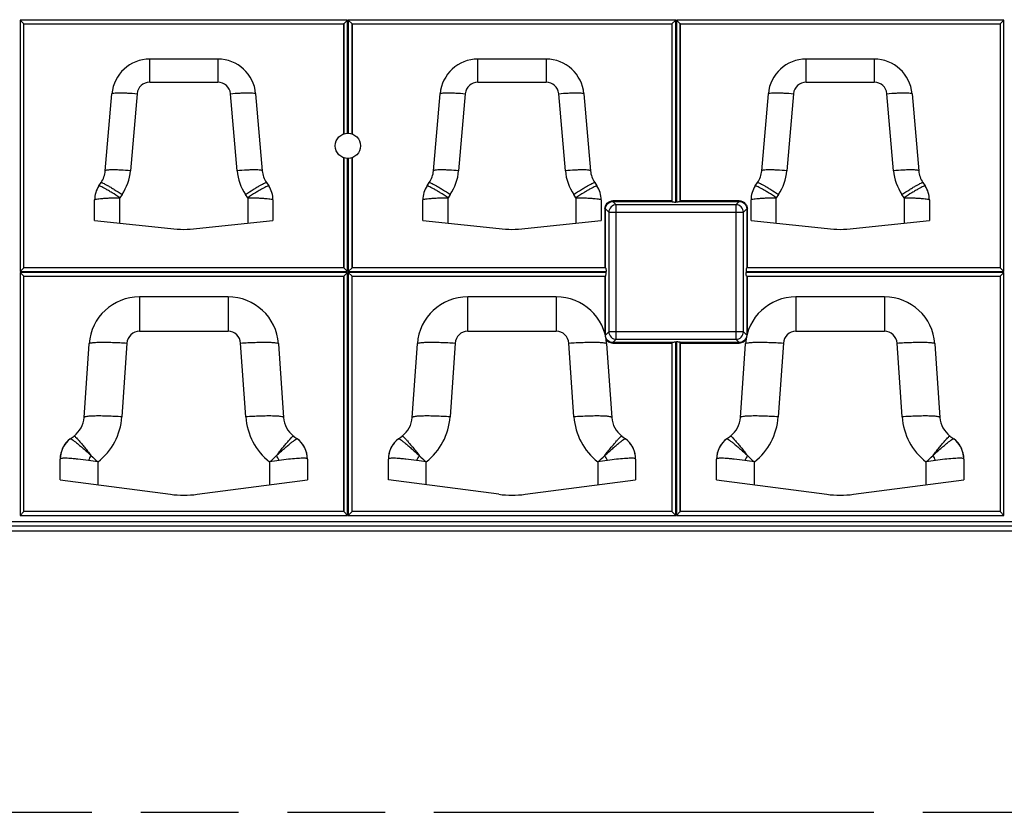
# Model space of a CAD drawing. Header units: millimetres. Extents: x 0 to 210, y 0 to 297.
# Tile 8 of 31: x 88 to 108, y 133 to 148. Entities that reach past the tile are written whole.
import ezdxf
from ezdxf.enums import TextEntityAlignment as Align

# ---------------------------------------------------------------- set-up
doc = ezdxf.new("R2010")
doc.units = ezdxf.units.MM
doc.header["$LTSCALE"] = 19.36
doc.linetypes.add('PHANTOM', pattern=[0.8, 0.45, -0.05, 0.1, -0.05, 0.1, -0.05])
doc.layers.get('0').update_dxf_attribs({"linetype": 'CONTINUOUS'})
doc.layers.add('DEFAULT_3', color=7, linetype='PHANTOM')
doc.layers.add('Z_DIM_2D', color=7, linetype='CONTINUOUS')
doc.styles.add('TEXTSTYLE_3', font='helveticaneueltw1g-ltcn.otf')
doc.dimstyles.new('DIMSTYLE_3', dxfattribs={"dimtxt": 2.1, "dimasz": 3.5, "dimexe": 1.5, "dimexo": 0, "dimgap": 0.525, "dimtad": 1, "dimdec": 3, "dimlfac": 4, "dimdsep": 46, "dimtxsty": 'TEXTSTYLE_3', "dimblk": '_FILLED', "dimblk1": '_FILLED', "dimblk2": '_FILLED', "dimcen": 0.09, "dimclrt": 5, "dimadec": 0, "dimazin": 0, "dimtp": 0.5, "dimtm": 0.5, "dimtfac": 1, "dimtdec": 3, "dimtofl": 0, "dimtmove": 0, "dimatfit": 3, "dimldrblk": '_FILLED', "dimfxl": 0, "dimtolj": 1, "dimarcsym": 0})

# ---------------------------------------------------------------- blocks, each defined once
blk = doc.blocks.new('*D4')
at = {"layer": 'Z_DIM_2D', "color": 2, "linetype": 'Continuous'}
for p, q in [((75.388, 146.487), (75.388, 157.868)), ((120.888, 146.487), (120.888, 157.868)), ((75.388, 156.368), (98.138, 156.368)), ((120.888, 156.368), (98.138, 156.368))]:
    blk.add_line(p, q, dxfattribs=at)
at = {"layer": 'Z_DIM_2D', "color": 5, "linetype": 'Continuous', "style": 'TEXTSTYLE_3'}
blk.add_text('182', height=2.1, dxfattribs=at).set_placement((98.138, 156.893), align=Align.CENTER)
blk = doc.blocks.new('_FILLED')
at = {"color": 0, "linetype": 'ByBlock'}
blk.add_solid([(0, 0), (-1, 0.125), (-1, -0.125)], dxfattribs=at)
blk = doc.blocks.new('_NONE')

msp = doc.modelspace()

# ---------------------------------------------------------------- linework, layer by layer
at = {"color": 9, "linetype": 'Continuous'}
for p, q in [((88.39467, 148.37967), (88.39467, 143.39334)), ((94.881, 148.37967), (88.39467, 148.37967)), ((88.46925, 143.46792), (88.46925, 148.30508)), ((88.46925, 148.30508), (94.80641, 148.30508)), ((94.80641, 148.30508), (94.80641, 146.12287)), ((94.881, 146.13641), (94.881, 148.37967)), ((94.89467, 148.37967), (94.89467, 146.13641)), ((101.381, 148.37967), (94.89467, 148.37967)), ((94.96925, 146.12287), (94.96925, 148.30508)), ((94.96925, 148.30508), (101.30641, 148.30508)), ((101.30641, 148.30508), (101.30641, 144.78189)), ((101.381, 144.77245), (101.381, 148.37967)), ((107.881, 148.37967), (101.39467, 148.37967)), ((101.39467, 148.37967), (101.39467, 144.77245)), ((101.46925, 148.30508), (107.80641, 148.30508)), ((101.46925, 144.78189), (101.46925, 148.30508)), ((107.80641, 148.30508), (107.80641, 143.46792)), ((107.881, 143.39334), (107.881, 148.37967)), ((90.96217, 147.14861), (90.96217, 147.60503)), ((92.3135, 147.60503), (92.3135, 147.14861)), ((97.46217, 147.14861), (97.46217, 147.60503)), ((98.8135, 147.60503), (98.8135, 147.14861)), ((103.96217, 147.14861), (103.96217, 147.60503)), ((105.3135, 147.60503), (105.3135, 147.14861)), ((90.96217, 147.14861), (92.3135, 147.14861)), ((97.46217, 147.14861), (98.8135, 147.14861)), ((103.96217, 147.14861), (105.3135, 147.14861)), ((90.7131, 146.92013), (90.58114, 145.39294)), ((92.69452, 145.39294), (92.56257, 146.92013)), ((97.2131, 146.92013), (97.08114, 145.39294)), ((99.19452, 145.39294), (99.06257, 146.92013)), ((103.7131, 146.92013), (103.58114, 145.39294)), ((105.69452, 145.39294), (105.56257, 146.92013)), ((94.80641, 145.65013), (94.80641, 143.46792)), ((94.881, 143.39334), (94.881, 145.6366)), ((94.89467, 145.6366), (94.89467, 143.39334)), ((94.96925, 143.46792), (94.96925, 145.65013)), ((90.41602, 144.92299), (90.37206, 144.85728)), ((92.90361, 144.85728), (92.85965, 144.92299)), ((96.91602, 144.92299), (96.87206, 144.85728)), ((99.40361, 144.85728), (99.35965, 144.92299)), ((103.41602, 144.92299), (103.37206, 144.85728)), ((105.90361, 144.85728), (105.85965, 144.92299)), ((90.37206, 144.35664), (90.37206, 144.85728)), ((92.90361, 144.85728), (92.90361, 144.35664)), ((96.87206, 144.35664), (96.87206, 144.85728)), ((99.40361, 144.85728), (99.40361, 144.35664)), ((101.30296, 144.79737), (100.13789, 144.79737)), ((100.13789, 144.78499), (100.13789, 144.79737)), ((100.13789, 144.78499), (101.30409, 144.78499)), ((100.13789, 144.78499), (100.20255, 144.72033)), ((102.57312, 144.72033), (100.20255, 144.72033)), ((100.20255, 142.05268), (100.20255, 144.72033)), ((101.47158, 144.78499), (102.63778, 144.78499)), ((102.63832, 144.79737), (101.47271, 144.79737)), ((102.57312, 144.72033), (102.63778, 144.78499)), ((102.57312, 144.72033), (102.57312, 142.05268)), ((102.63778, 144.79737), (102.63778, 144.78499)), ((103.37206, 144.35664), (103.37206, 144.85728)), ((105.90361, 144.85728), (105.90361, 144.35664)), ((99.97697, 144.63645), (99.98935, 144.63645)), ((99.97697, 144.63645), (99.97697, 143.47138)), ((99.98935, 143.47025), (99.98935, 144.63645)), ((100.05401, 144.57179), (99.98935, 144.63645)), ((100.05401, 144.57179), (102.72166, 144.57179)), ((100.05401, 144.57179), (100.05401, 142.20122)), ((102.78632, 144.63645), (102.72166, 144.57179)), ((102.72166, 142.20122), (102.72166, 144.57179)), ((102.78632, 144.63645), (102.7987, 144.63645)), ((102.78632, 144.63645), (102.78632, 143.47025)), ((102.7987, 143.47138), (102.7987, 144.63645)), ((88.39467, 143.39334), (94.881, 143.39334)), ((88.39467, 143.37967), (88.39467, 138.56469)), ((94.881, 143.37967), (88.39467, 143.37967)), ((94.80641, 143.46792), (88.46925, 143.46792)), ((94.881, 138.56469), (94.881, 143.37967)), ((94.89467, 143.39334), (100.00189, 143.39334)), ((94.89467, 143.37967), (94.89467, 138.56469)), ((100.00189, 143.37967), (94.89467, 143.37967)), ((99.99245, 143.46792), (94.96925, 143.46792)), ((102.77378, 143.39334), (107.881, 143.39334)), ((107.881, 143.37967), (102.77378, 143.37967)), ((107.80641, 143.46792), (102.78322, 143.46792)), ((107.881, 138.56469), (107.881, 143.37967)), ((88.46925, 138.63928), (88.46925, 143.30508)), ((88.46925, 143.30508), (94.80641, 143.30508)), ((94.80641, 143.30508), (94.80641, 138.63928)), ((94.96925, 138.63928), (94.96925, 143.30508)), ((94.96925, 143.30508), (99.99245, 143.30508)), ((99.97697, 143.30163), (99.97697, 142.16795)), ((99.98935, 142.13656), (99.98935, 143.30276)), ((102.78322, 143.30508), (107.80641, 143.30508)), ((102.78632, 143.30276), (102.78632, 142.13656)), ((102.7987, 142.16795), (102.7987, 143.30163)), ((107.80641, 143.30508), (107.80641, 138.63928)), ((90.76092, 142.8957), (90.76093, 142.21107)), ((92.51474, 142.8957), (92.51474, 142.21107)), ((97.26093, 142.21107), (97.26093, 142.8957)), ((99.01474, 142.8957), (99.01474, 142.21107)), ((103.76092, 142.8957), (103.76093, 142.21107)), ((105.51474, 142.8957), (105.51474, 142.21107)), ((90.76092, 142.21107), (92.51474, 142.21107)), ((97.26093, 142.21107), (99.01474, 142.21107)), ((99.98935, 142.13656), (100.05401, 142.20122)), ((102.72166, 142.20122), (100.05401, 142.20122)), ((102.72166, 142.20122), (102.78632, 142.13656)), ((103.76092, 142.21107), (105.51474, 142.21107)), ((90.51152, 141.97829), (90.41052, 140.51597)), ((92.86514, 140.51608), (92.76415, 141.9783)), ((97.01152, 141.97829), (96.91052, 140.51603)), ((99.36514, 140.51608), (99.26415, 141.9783)), ((99.98935, 142.13656), (99.9853, 142.13656)), ((100.13735, 141.97564), (101.30296, 141.97564)), ((100.20255, 142.05268), (100.13789, 141.98802)), ((101.30409, 141.98802), (100.13789, 141.98802)), ((100.13789, 141.97564), (100.13789, 141.98802)), ((100.20255, 142.05268), (102.57312, 142.05268)), ((101.30641, 141.99112), (101.30641, 138.63928)), ((101.381, 138.56469), (101.381, 142.00056)), ((101.39467, 142.00056), (101.39467, 138.56469)), ((101.46925, 138.63928), (101.46925, 141.99112)), ((102.63778, 141.98802), (101.47158, 141.98802)), ((101.47271, 141.97564), (102.63778, 141.97564)), ((102.63778, 141.98802), (102.57312, 142.05268)), ((102.63778, 141.98802), (102.63778, 141.97564)), ((102.79037, 142.13656), (102.78632, 142.13656)), ((103.51152, 141.97829), (103.41052, 140.51597)), ((105.86514, 140.51608), (105.76415, 141.9783)), ((89.93913, 139.17181), (89.93913, 139.62185)), ((93.33654, 139.62188), (93.33654, 139.17181)), ((96.43913, 139.17181), (96.43913, 139.62192)), ((99.83654, 139.62188), (99.83654, 139.17181)), ((102.93913, 139.17181), (102.93913, 139.62185)), ((106.33654, 139.62188), (106.33654, 139.17181)), ((88.39467, 138.56469), (94.881, 138.56469)), ((94.80641, 138.63928), (88.46925, 138.63928)), ((94.89467, 138.56469), (101.381, 138.56469)), ((101.30641, 138.63928), (94.96925, 138.63928)), ((101.39467, 138.56469), (107.881, 138.56469)), ((107.80641, 138.63928), (101.46925, 138.63928)), ((133.27367, 138.43353), (63.002, 138.43353)), ((63.002, 138.35894), (133.27367, 138.35894))]:
    msp.add_line(p, q, dxfattribs=at)
at = {"color": 7, "linetype": 'Continuous'}
for p, q in [((88.46925, 148.30508), (88.39467, 148.37967)), ((88.47271, 148.30163), (88.46925, 148.30508)), ((88.47271, 143.47138), (88.47271, 148.30163)), ((88.47271, 148.30163), (94.80296, 148.30163)), ((94.80641, 148.30508), (94.80296, 148.30163)), ((94.80296, 148.30163), (94.80296, 146.12166)), ((94.80641, 148.30508), (94.881, 148.37967)), ((94.96925, 148.30508), (94.89467, 148.37967)), ((94.96925, 148.30508), (94.97271, 148.30163)), ((94.97271, 148.30163), (94.97271, 146.12166)), ((94.97271, 148.30163), (101.30296, 148.30163)), ((101.30641, 148.30508), (101.30296, 148.30163)), ((101.30296, 148.30163), (101.30296, 144.79737)), ((101.30641, 148.30508), (101.381, 148.37967)), ((101.46925, 148.30508), (101.39467, 148.37967)), ((101.47271, 148.30163), (101.46925, 148.30508)), ((101.47271, 148.30163), (107.80296, 148.30163)), ((101.47271, 144.79737), (101.47271, 148.30163)), ((107.80296, 148.30163), (107.80641, 148.30508)), ((107.80296, 148.30163), (107.80296, 143.47138)), ((107.80641, 148.30508), (107.881, 148.37967)), ((92.3135, 147.60503), (90.96217, 147.60503)), ((98.8135, 147.60503), (97.46217, 147.60503)), ((105.3135, 147.60503), (103.96217, 147.60503)), ((90.083, 145.3924), (90.21495, 146.91959)), ((93.06071, 146.91959), (93.19267, 145.3924)), ((96.583, 145.3924), (96.71495, 146.91959)), ((99.56071, 146.91959), (99.69267, 145.3924)), ((103.083, 145.3924), (103.21495, 146.91959)), ((106.06071, 146.91959), (106.19267, 145.3924)), ((94.80296, 145.65135), (94.80296, 143.47138)), ((94.97271, 145.65135), (94.97271, 143.47138)), ((89.95648, 145.09172), (90.00044, 145.15743)), ((93.27523, 145.15743), (93.31919, 145.09172)), ((96.45648, 145.09172), (96.50044, 145.15743)), ((99.77523, 145.15743), (99.81919, 145.09172)), ((102.95648, 145.09172), (103.00044, 145.15743)), ((106.27523, 145.15743), (106.31919, 145.09172)), ((89.87206, 144.40865), (89.87206, 144.8137)), ((93.40361, 144.8137), (93.40361, 144.40865)), ((96.37206, 144.40865), (96.37206, 144.8137)), ((99.90361, 144.8137), (99.90361, 144.40865)), ((101.30641, 144.78189), (101.30409, 144.78499)), ((101.39467, 144.77245), (101.381, 144.77245)), ((101.46925, 144.78189), (101.47158, 144.78499)), ((102.87206, 144.40865), (102.87206, 144.8137)), ((106.40361, 144.8137), (106.40361, 144.40865)), ((89.87206, 144.40865), (91.50852, 144.23844)), ((91.76715, 144.23844), (93.40361, 144.40865)), ((96.37206, 144.40865), (98.00852, 144.23844)), ((98.26715, 144.23844), (99.90361, 144.40865)), ((102.87206, 144.40865), (104.50852, 144.23844)), ((104.76715, 144.23844), (106.40361, 144.40865)), ((88.46925, 143.46792), (88.39467, 143.39334)), ((88.46925, 143.30508), (88.39467, 143.37967)), ((88.46925, 143.46792), (88.47271, 143.47138)), ((94.80296, 143.47138), (88.47271, 143.47138)), ((94.80641, 143.46792), (94.80296, 143.47138)), ((94.80641, 143.46792), (94.881, 143.39334)), ((94.80641, 143.30508), (94.881, 143.37967)), ((94.96925, 143.46792), (94.89467, 143.39334)), ((94.96925, 143.30508), (94.89467, 143.37967)), ((94.96925, 143.46792), (94.97271, 143.47138)), ((99.97697, 143.47138), (94.97271, 143.47138)), ((99.99245, 143.46792), (99.98935, 143.47025)), ((100.00189, 143.37967), (100.00189, 143.39334)), ((102.77378, 143.39334), (102.77378, 143.37967)), ((102.78322, 143.46792), (102.78632, 143.47025)), ((107.80296, 143.47138), (102.7987, 143.47138)), ((107.80296, 143.47138), (107.80641, 143.46792)), ((107.80641, 143.46792), (107.881, 143.39334)), ((107.80641, 143.30508), (107.881, 143.37967)), ((88.47271, 143.30163), (88.46925, 143.30508)), ((88.47271, 138.64273), (88.47271, 143.30163)), ((88.47271, 143.30163), (94.80296, 143.30163)), ((94.80296, 143.30163), (94.80641, 143.30508)), ((94.80296, 143.30163), (94.80296, 138.64273)), ((94.96925, 143.30508), (94.97271, 143.30163)), ((94.97271, 138.64273), (94.97271, 143.30163)), ((94.97271, 143.30163), (99.97697, 143.30163)), ((99.99245, 143.30508), (99.98935, 143.30276)), ((102.78322, 143.30508), (102.78632, 143.30276)), ((102.7987, 143.30163), (107.80296, 143.30163)), ((107.80296, 143.30163), (107.80641, 143.30508)), ((107.80296, 143.30163), (107.80296, 138.64273)), ((92.51474, 142.8957), (90.76093, 142.8957)), ((99.01474, 142.8957), (97.26093, 142.8957)), ((105.51474, 142.8957), (103.76093, 142.8957)), ((89.6623, 140.50234), (89.7633, 141.96461)), ((93.51236, 141.96461), (93.61337, 140.50234)), ((96.1623, 140.50234), (96.2633, 141.96461)), ((100.01236, 141.96461), (100.11337, 140.50234)), ((101.30296, 141.97564), (101.30296, 138.64273)), ((101.30641, 141.99112), (101.30409, 141.98802)), ((101.381, 142.00056), (101.39467, 142.00056)), ((101.46925, 141.99112), (101.47158, 141.98802)), ((101.47271, 138.64273), (101.47271, 141.97564)), ((102.6623, 140.50234), (102.7633, 141.96461)), ((106.51236, 141.96461), (106.61337, 140.50234)), ((89.38897, 140.08086), (89.46365, 140.13692)), ((93.81202, 140.13692), (93.88609, 140.08131)), ((95.88897, 140.08086), (95.96365, 140.13692)), ((100.31202, 140.13692), (100.38609, 140.08131)), ((102.38897, 140.08086), (102.46365, 140.13692)), ((106.81202, 140.13692), (106.88609, 140.08131)), ((89.18913, 139.27106), (89.18913, 139.68098)), ((94.08654, 139.68098), (94.08654, 139.27106)), ((95.68913, 139.27106), (95.68913, 139.68098)), ((100.58654, 139.68098), (100.58654, 139.27106)), ((102.18913, 139.27106), (102.18913, 139.68098)), ((107.08654, 139.68098), (107.08654, 139.27106)), ((89.18913, 139.27106), (91.37548, 138.98176)), ((91.90019, 138.98176), (94.08654, 139.27106)), ((97.87548, 138.98176), (95.68913, 139.27106)), ((98.40019, 138.98176), (100.58654, 139.27106)), ((102.18913, 139.27106), (104.37548, 138.98176)), ((104.90019, 138.98176), (107.08654, 139.27106)), ((88.46925, 138.63928), (88.39467, 138.56469)), ((88.47271, 138.64273), (88.46925, 138.63928)), ((94.80296, 138.64273), (88.47271, 138.64273)), ((94.80641, 138.63928), (94.80296, 138.64273)), ((94.80641, 138.63928), (94.881, 138.56469)), ((94.96925, 138.63928), (94.89467, 138.56469)), ((94.97271, 138.64273), (94.96925, 138.63928)), ((101.30296, 138.64273), (94.97271, 138.64273)), ((101.30641, 138.63928), (101.30296, 138.64273)), ((101.30641, 138.63928), (101.381, 138.56469)), ((101.46925, 138.63928), (101.39467, 138.56469)), ((101.46925, 138.63928), (101.47271, 138.64273)), ((107.80296, 138.64273), (101.47271, 138.64273)), ((107.80641, 138.63928), (107.80296, 138.64273)), ((107.80641, 138.63928), (107.881, 138.56469)), ((63.002, 138.26091), (133.27367, 138.26091))]:
    msp.add_line(p, q, dxfattribs=at)
msp.add_circle((94.88783, 145.8865), 0.25, dxfattribs=at)
for centre, radius, start, end in [((90.96217, 146.85503), 0.75, 90, 175.061734), ((92.3135, 146.85503), 0.75, 4.938266, 90), ((97.46217, 146.85503), 0.75, 90, 175.061734), ((98.8135, 146.85503), 0.75, 4.938266, 90), ((103.96217, 146.85503), 0.75, 90, 175.061734), ((105.3135, 146.85503), 0.75, 4.938266, 90), ((89.58486, 145.43544), 0.5, 326.218284, 355.061734), ((93.69081, 145.43544), 0.5, 184.938266, 213.781716), ((96.08486, 145.43544), 0.5, 326.218284, 355.061734), ((100.19081, 145.43544), 0.5, 184.938266, 213.781716), ((102.58486, 145.43544), 0.5, 326.218284, 355.061734), ((106.69081, 145.43544), 0.5, 184.938266, 213.781716), ((90.37206, 144.8137), 0.5, 146.218284, 180), ((92.90361, 144.8137), 0.5, 0, 33.781716), ((96.87206, 144.8137), 0.5, 146.218284, 180), ((99.40361, 144.8137), 0.5, 0, 33.781716), ((103.37206, 144.8137), 0.5, 146.218284, 180), ((105.90361, 144.8137), 0.5, 0, 33.781716), ((91.63783, 145.48173), 1.25, 264.062007, 275.937993), ((98.13783, 145.48173), 1.25, 264.062007, 275.937993), ((104.63783, 145.48173), 1.25, 264.062007, 275.937993), ((90.76093, 141.8957), 1, 90, 176.048701), ((92.51474, 141.8957), 1, 3.951299, 90), ((97.26093, 141.8957), 1, 90, 176.048701), ((99.01474, 141.8957), 1, 3.951299, 90), ((103.76093, 141.8957), 1, 90, 176.048701), ((105.51474, 141.8957), 1, 3.951299, 90), ((89.16349, 140.5368), 0.5, 306.89304, 356.048701), ((94.11218, 140.5368), 0.5, 183.951299, 233.10696), ((95.66349, 140.5368), 0.5, 306.89304, 356.048701), ((100.61218, 140.5368), 0.5, 183.951299, 233.10696), ((102.16349, 140.5368), 0.5, 306.89304, 356.048701), ((107.11218, 140.5368), 0.5, 183.951299, 233.10696), ((89.68913, 139.68098), 0.5, 126.89304, 180), ((93.58654, 139.68098), 0.5, 0, 53.10696), ((96.18913, 139.68098), 0.5, 126.89304, 180), ((100.08654, 139.68098), 0.5, 0, 53.10696), ((102.68913, 139.68098), 0.5, 126.89304, 180), ((106.58654, 139.68098), 0.5, 0, 53.10696), ((91.63783, 140.96447), 2, 262.462352, 277.537648), ((98.13783, 140.96447), 2, 262.462352, 277.537648), ((104.63783, 140.96447), 2, 262.462352, 277.537648)]:
    msp.add_arc(centre, radius, start, end, dxfattribs=at)
at = {"color": 9, "linetype": 'Continuous'}
for centre, radius, start, end in [((90.96224, 146.89853), 0.25008, 90.016779, 175.045152), ((92.31337, 146.89847), 0.25014, 4.96737, 89.970965), ((97.46224, 146.89853), 0.25008, 90.016779, 175.045152), ((98.81337, 146.89847), 0.25014, 4.96737, 89.970965), ((103.96224, 146.89853), 0.25008, 90.016779, 175.045152), ((105.31337, 146.89847), 0.25014, 4.96737, 89.970965), ((89.58485, 145.47903), 1.00002, 326.2184, 355.061542), ((93.69082, 145.47903), 1.00002, 184.938445, 213.781579), ((96.08485, 145.47903), 1.00002, 326.2184, 355.061542), ((100.19082, 145.47903), 1.00002, 184.938445, 213.781579), ((102.58485, 145.47903), 1.00002, 326.2184, 355.061542), ((106.69082, 145.47903), 1.00002, 184.938445, 213.781579), ((90.76124, 141.96075), 0.25033, 90.071808, 175.982052), ((92.51462, 141.96094), 0.25013, 3.978494, 89.972872), ((97.26097, 141.96103), 0.25004, 90.009526, 176.039748), ((99.01473, 141.96106), 0.25001, 3.953791, 89.997443), ((103.76124, 141.96075), 0.25033, 90.071808, 175.982052), ((105.51462, 141.96094), 0.25013, 3.978494, 89.972872), ((100.13685, 142.13607), 0.16015, 234.552105, 241.664751), ((102.63736, 142.1378), 0.16234, 298.534959, 305.568969), ((89.16278, 140.60246), 1.25073, 308.368576, 356.034585), ((94.11224, 140.6022), 1.25008, 183.950246, 231.645961), ((95.66341, 140.60221), 1.25009, 308.355197, 356.046957), ((100.61224, 140.6022), 1.25008, 183.950246, 231.645961), ((102.16278, 140.60246), 1.25073, 308.368576, 356.034585), ((107.11224, 140.6022), 1.25008, 183.950246, 231.645961), ((89.68829, 139.68372), 0.4973, 126.917774, 174.619664), ((93.58737, 139.68372), 0.4973, 5.380256, 53.081941), ((96.18829, 139.68372), 0.4973, 126.917774, 174.619701), ((100.08737, 139.68372), 0.4973, 5.380257, 53.081941), ((102.68829, 139.68372), 0.4973, 126.917774, 174.619664), ((106.58737, 139.68372), 0.4973, 5.380256, 53.081941), ((89.6904, 139.68323), 0.49945, 174.586062, 179.857376), ((91.43353, 138.87069), 1.85638, 151.671055, 155.152257), ((88.14102, 128.40757), 11.35759, 80.890695, 81.860828), ((95.8712, 146.14959), 8.82043, 226.498709, 227.737093), ((87.245, 146.3213), 9.05476, 312.279082, 313.485269), ((95.13465, 128.40758), 11.35758, 98.139173, 99.109306), ((91.84213, 138.87069), 1.85638, 24.847743, 28.328945), ((93.58526, 139.68323), 0.49945, 0.142672, 5.413882), ((96.1904, 139.68323), 0.49945, 174.5861, 179.857375), ((97.93353, 138.87069), 1.85638, 151.671059, 155.152253), ((94.64065, 128.40668), 11.35852, 80.889558, 81.85961), ((102.37162, 146.15059), 8.82145, 226.501335, 227.739177), ((93.74449, 146.32242), 9.05592, 312.276702, 313.482641), ((101.63465, 128.40758), 11.35758, 98.139175, 99.109306), ((98.34213, 138.87068), 1.85639, 24.847753, 28.328935), ((100.08526, 139.68323), 0.49945, 0.142674, 5.413882), ((102.6904, 139.68323), 0.49945, 174.586062, 179.857376), ((104.43353, 138.87069), 1.85638, 151.671055, 155.152257), ((101.14102, 128.40757), 11.35759, 80.890695, 81.860828), ((108.8712, 146.14959), 8.82043, 226.498709, 227.737093), ((100.245, 146.3213), 9.05476, 312.279082, 313.485269), ((108.13465, 128.40758), 11.35758, 98.139173, 99.109306), ((104.84213, 138.87068), 1.85639, 24.84775, 28.328938), ((106.58526, 139.68323), 0.49945, 0.142672, 5.413882)]:
    msp.add_arc(centre, radius, start, end, dxfattribs=at)
at = {"color": 7, "linetype": 'Continuous'}
for centre, major_axis, start_param, end_param in [((101.30428, 144.79737), (0, 0.0125), -4.71238895, -3.28121899), ((101.47139, 144.79737), (0, 0.0125), -3.00196631, -1.57079635), ((99.97697, 143.47006), (0.0125, 0), 0.13962634, 1.57079633), ((102.7987, 143.47006), (0.0125, 0), 1.57079633, 3.00196631), ((99.97697, 143.30295), (0.0125, 0), -1.57079633, -0.13962634), ((102.7987, 143.30295), (0.0125, 0), -3.00196631, -1.57079633), ((101.30428, 141.97564), (0, 0.0125), 0.13962634, 1.57079633), ((101.47139, 141.97564), (0, 0.0125), -1.57079633, -0.13962634)]:
    msp.add_ellipse(centre, major_axis=major_axis, ratio=0.10510424, start_param=start_param, end_param=end_param, dxfattribs=at)
at = {"color": 9, "linetype": 'Continuous'}
for points, knots in [([(90.21495, 146.91959), (90.21532, 146.92382), (90.2323, 146.93002), (90.25844, 146.93375), (90.30587, 146.93711), (90.36646, 146.9379), (90.44109, 146.93672), (90.55805, 146.93197), (90.64992, 146.92555), (90.7131, 146.92013)], [0, 0, 0, 0, 0.02537883, 0.08376194, 0.17624924, 0.29971117, 0.44986939, 0.62097307, 1, 1, 1, 1]), ([(92.56257, 146.92013), (92.62574, 146.92555), (92.71762, 146.93197), (92.83458, 146.93672), (92.90921, 146.9379), (92.9698, 146.93711), (93.01722, 146.93375), (93.04337, 146.93002), (93.06035, 146.92382), (93.06071, 146.91959)], [0, 0, 0, 0, 0.37902692, 0.5501306, 0.70028882, 0.82375074, 0.91623805, 0.97462116, 1, 1, 1, 1]), ([(96.71495, 146.91959), (96.71532, 146.92382), (96.7323, 146.93002), (96.75844, 146.93375), (96.80587, 146.93711), (96.86646, 146.9379), (96.94109, 146.93672), (97.05805, 146.93197), (97.14992, 146.92555), (97.2131, 146.92013)], [0, 0, 0, 0, 0.02537883, 0.08376194, 0.17624924, 0.29971117, 0.44986939, 0.62097307, 1, 1, 1, 1]), ([(99.06257, 146.92013), (99.12574, 146.92555), (99.21762, 146.93197), (99.33458, 146.93672), (99.40921, 146.9379), (99.4698, 146.93711), (99.51722, 146.93375), (99.54337, 146.93002), (99.56035, 146.92382), (99.56071, 146.91959)], [0, 0, 0, 0, 0.37902692, 0.5501306, 0.70028882, 0.82375074, 0.91623805, 0.97462116, 1, 1, 1, 1]), ([(103.21495, 146.91959), (103.21532, 146.92382), (103.2323, 146.93002), (103.25844, 146.93375), (103.30587, 146.93711), (103.36646, 146.9379), (103.44109, 146.93672), (103.55805, 146.93197), (103.64992, 146.92555), (103.7131, 146.92013)], [0, 0, 0, 0, 0.02537883, 0.08376194, 0.17624924, 0.29971117, 0.44986939, 0.62097307, 1, 1, 1, 1]), ([(105.56257, 146.92013), (105.62574, 146.92555), (105.71762, 146.93197), (105.83458, 146.93672), (105.90921, 146.9379), (105.9698, 146.93711), (106.01722, 146.93375), (106.04337, 146.93002), (106.06035, 146.92382), (106.06071, 146.91959)], [0, 0, 0, 0, 0.37902692, 0.5501306, 0.70028882, 0.82375074, 0.91623805, 0.97462116, 1, 1, 1, 1]), ([(90.58114, 145.39294), (90.51797, 145.39836), (90.4261, 145.40478), (90.30914, 145.40952), (90.23451, 145.41071), (90.17392, 145.40992), (90.12649, 145.40656), (90.10035, 145.40283), (90.08337, 145.39663), (90.083, 145.3924)], [0, 0, 0, 0, 0.37902692, 0.55013061, 0.70028883, 0.82375075, 0.91623806, 0.97462116, 1, 1, 1, 1]), ([(93.19267, 145.3924), (93.1923, 145.39663), (93.17532, 145.40283), (93.14918, 145.40656), (93.10175, 145.40992), (93.04116, 145.41071), (92.96653, 145.40952), (92.84957, 145.40478), (92.7577, 145.39836), (92.69452, 145.39294)], [0, 0, 0, 0, 0.02537884, 0.08376194, 0.17624924, 0.29971117, 0.44986939, 0.62097307, 1, 1, 1, 1]), ([(97.08114, 145.39294), (97.01797, 145.39836), (96.9261, 145.40478), (96.80914, 145.40952), (96.73451, 145.41071), (96.67392, 145.40992), (96.62649, 145.40656), (96.60035, 145.40283), (96.58337, 145.39663), (96.583, 145.3924)], [0, 0, 0, 0, 0.37902692, 0.55013061, 0.70028883, 0.82375075, 0.91623806, 0.97462116, 1, 1, 1, 1]), ([(99.69267, 145.3924), (99.6923, 145.39663), (99.67532, 145.40283), (99.64918, 145.40656), (99.60175, 145.40992), (99.54116, 145.41071), (99.46653, 145.40952), (99.34957, 145.40478), (99.2577, 145.39836), (99.19452, 145.39294)], [0, 0, 0, 0, 0.02537884, 0.08376194, 0.17624924, 0.29971117, 0.44986939, 0.62097307, 1, 1, 1, 1]), ([(103.58114, 145.39294), (103.51797, 145.39836), (103.4261, 145.40478), (103.30914, 145.40952), (103.23451, 145.41071), (103.17392, 145.40992), (103.12649, 145.40656), (103.10035, 145.40283), (103.08337, 145.39663), (103.083, 145.3924)], [0, 0, 0, 0, 0.37902692, 0.55013061, 0.70028883, 0.82375075, 0.91623806, 0.97462116, 1, 1, 1, 1]), ([(106.19267, 145.3924), (106.1923, 145.39663), (106.17532, 145.40283), (106.14918, 145.40656), (106.10175, 145.40992), (106.04116, 145.41071), (105.96653, 145.40952), (105.84957, 145.40478), (105.7577, 145.39836), (105.69452, 145.39294)], [0, 0, 0, 0, 0.02537884, 0.08376194, 0.17624924, 0.29971117, 0.44986939, 0.62097307, 1, 1, 1, 1]), ([(90.37206, 144.85728), (90.32102, 144.89117), (90.24649, 144.9393), (90.15033, 144.99808), (90.089, 145.03392), (90.03781, 145.06194), (89.99905, 145.08121), (89.97415, 145.09111), (89.96167, 145.09383), (89.95724, 145.09286), (89.95648, 145.09172)], [0, 0, 0, 0, 0.38279589, 0.55423022, 0.70398704, 0.82674989, 0.91825539, 0.97564128, 0.99141859, 1, 1, 1, 1]), ([(90.00044, 145.15743), (90.0012, 145.15857), (90.00565, 145.15953), (90.01812, 145.1568), (90.04303, 145.14692), (90.08177, 145.12764), (90.13298, 145.09962), (90.19429, 145.06378), (90.29045, 145.00501), (90.36497, 144.95688), (90.41602, 144.92299)], [0, 0, 0, 0, 0.00860012, 0.02440244, 0.0817333, 0.17328808, 0.29600339, 0.44579793, 0.61719856, 1, 1, 1, 1]), ([(92.85965, 144.92299), (92.91069, 144.95688), (92.98521, 145.00501), (93.08137, 145.06378), (93.14269, 145.09962), (93.1939, 145.12764), (93.23264, 145.14692), (93.25755, 145.1568), (93.27002, 145.15953), (93.27447, 145.15857), (93.27523, 145.15743)], [0, 0, 0, 0, 0.38280145, 0.55420208, 0.70399662, 0.82671193, 0.91826671, 0.97559757, 0.99139988, 1, 1, 1, 1]), ([(93.31919, 145.09172), (93.31843, 145.09286), (93.314, 145.09383), (93.30152, 145.09111), (93.27662, 145.08121), (93.23786, 145.06194), (93.18666, 145.03392), (93.12533, 144.99808), (93.02918, 144.9393), (92.95465, 144.89117), (92.90361, 144.85728)], [0, 0, 0, 0, 0.00858141, 0.02435872, 0.08174461, 0.17325011, 0.29601296, 0.44576978, 0.61720411, 1, 1, 1, 1]), ([(96.87206, 144.85728), (96.82102, 144.89117), (96.74649, 144.9393), (96.65033, 144.99808), (96.589, 145.03392), (96.53781, 145.06194), (96.49905, 145.08121), (96.47415, 145.09111), (96.46167, 145.09383), (96.45724, 145.09286), (96.45648, 145.09172)], [0, 0, 0, 0, 0.38279589, 0.55423022, 0.70398704, 0.82674989, 0.91825539, 0.97564128, 0.99141859, 1, 1, 1, 1]), ([(96.50044, 145.15743), (96.5012, 145.15857), (96.50565, 145.15953), (96.51812, 145.1568), (96.54303, 145.14692), (96.58177, 145.12764), (96.63298, 145.09962), (96.69429, 145.06378), (96.79045, 145.00501), (96.86497, 144.95688), (96.91602, 144.92299)], [0, 0, 0, 0, 0.00860012, 0.02440244, 0.0817333, 0.17328808, 0.29600339, 0.44579793, 0.61719856, 1, 1, 1, 1]), ([(99.35965, 144.92299), (99.41069, 144.95688), (99.48521, 145.00501), (99.58137, 145.06378), (99.64269, 145.09962), (99.6939, 145.12764), (99.73264, 145.14692), (99.75755, 145.1568), (99.77002, 145.15953), (99.77447, 145.15857), (99.77523, 145.15743)], [0, 0, 0, 0, 0.38280145, 0.55420208, 0.70399662, 0.82671193, 0.91826671, 0.97559757, 0.99139988, 1, 1, 1, 1]), ([(99.81919, 145.09172), (99.81843, 145.09286), (99.814, 145.09383), (99.80152, 145.09111), (99.77662, 145.08121), (99.73786, 145.06194), (99.68666, 145.03392), (99.62533, 144.99808), (99.52918, 144.9393), (99.45465, 144.89117), (99.40361, 144.85728)], [0, 0, 0, 0, 0.00858141, 0.02435872, 0.08174461, 0.17325011, 0.29601296, 0.44576978, 0.61720411, 1, 1, 1, 1]), ([(103.37206, 144.85728), (103.32102, 144.89117), (103.24649, 144.9393), (103.15033, 144.99808), (103.089, 145.03392), (103.03781, 145.06194), (102.99905, 145.08121), (102.97415, 145.09111), (102.96167, 145.09383), (102.95724, 145.09286), (102.95648, 145.09172)], [0, 0, 0, 0, 0.38279589, 0.55423022, 0.70398704, 0.82674989, 0.91825539, 0.97564128, 0.99141859, 1, 1, 1, 1]), ([(103.00044, 145.15743), (103.0012, 145.15857), (103.00565, 145.15953), (103.01812, 145.1568), (103.04303, 145.14692), (103.08177, 145.12764), (103.13298, 145.09962), (103.19429, 145.06378), (103.29045, 145.00501), (103.36497, 144.95688), (103.41602, 144.92299)], [0, 0, 0, 0, 0.00860012, 0.02440244, 0.0817333, 0.17328808, 0.29600339, 0.44579793, 0.61719856, 1, 1, 1, 1]), ([(105.85965, 144.92299), (105.91069, 144.95688), (105.98521, 145.00501), (106.08137, 145.06378), (106.14269, 145.09962), (106.1939, 145.12764), (106.23264, 145.14692), (106.25755, 145.1568), (106.27002, 145.15953), (106.27447, 145.15857), (106.27523, 145.15743)], [0, 0, 0, 0, 0.38280145, 0.55420208, 0.70399662, 0.82671193, 0.91826671, 0.97559757, 0.99139988, 1, 1, 1, 1]), ([(106.31919, 145.09172), (106.31843, 145.09286), (106.314, 145.09383), (106.30152, 145.09111), (106.27662, 145.08121), (106.23786, 145.06194), (106.18666, 145.03392), (106.12533, 144.99808), (106.02918, 144.9393), (105.95465, 144.89117), (105.90361, 144.85728)], [0, 0, 0, 0, 0.00858141, 0.02435872, 0.08174461, 0.17325011, 0.29601296, 0.44576978, 0.61720411, 1, 1, 1, 1]), ([(89.87206, 144.8137), (89.87206, 144.81798), (89.88858, 144.82571), (89.91456, 144.83168), (89.96194, 144.8392), (90.02276, 144.84521), (90.09783, 144.85048), (90.21558, 144.8558), (90.30827, 144.85728), (90.37206, 144.85728)], [0, 0, 0, 0, 0.02537105, 0.08391759, 0.176502, 0.30016711, 0.45039369, 0.6215346, 1, 1, 1, 1]), ([(92.90361, 144.85728), (92.9674, 144.85728), (93.06009, 144.8558), (93.17783, 144.85048), (93.25291, 144.84521), (93.31373, 144.8392), (93.36111, 144.83168), (93.38709, 144.82571), (93.40361, 144.81798), (93.40361, 144.8137)], [0, 0, 0, 0, 0.3784654, 0.54960631, 0.69983289, 0.823498, 0.91608241, 0.97462895, 1, 1, 1, 1]), ([(96.37206, 144.8137), (96.37206, 144.81798), (96.38858, 144.82571), (96.41456, 144.83168), (96.46194, 144.8392), (96.52276, 144.84521), (96.59783, 144.85048), (96.71558, 144.8558), (96.80827, 144.85728), (96.87206, 144.85728)], [0, 0, 0, 0, 0.02537105, 0.08391759, 0.176502, 0.30016711, 0.45039369, 0.6215346, 1, 1, 1, 1]), ([(99.40361, 144.85728), (99.4674, 144.85728), (99.56009, 144.8558), (99.67783, 144.85048), (99.75291, 144.84521), (99.81373, 144.8392), (99.86111, 144.83168), (99.88709, 144.82571), (99.90361, 144.81798), (99.90361, 144.8137)], [0, 0, 0, 0, 0.3784654, 0.54960631, 0.69983289, 0.823498, 0.91608241, 0.97462895, 1, 1, 1, 1]), ([(99.97697, 144.63645), (99.97725, 144.67754), (100.01081, 144.76352), (100.0968, 144.79709), (100.13789, 144.79737)], [0, 0, 0, 0, 0.49998847, 1, 1, 1, 1]), ([(99.98935, 144.63645), (99.98929, 144.6744), (100.02055, 144.75379), (100.09994, 144.78505), (100.13789, 144.78499)], [0, 0, 0, 0, 0.50000238, 1, 1, 1, 1]), ([(102.63778, 144.78499), (102.67573, 144.78505), (102.75512, 144.75379), (102.78638, 144.6744), (102.78632, 144.63645)], [0, 0, 0, 0, 0.50000238, 1, 1, 1, 1]), ([(102.63832, 144.79737), (102.65922, 144.79714), (102.70145, 144.78899), (102.75487, 144.75314), (102.79051, 144.69961), (102.79861, 144.65735), (102.7987, 144.63645)], [0, 0, 0, 0, 0.25005477, 0.49999311, 0.75000915, 1, 1, 1, 1]), ([(102.87206, 144.8137), (102.87206, 144.81798), (102.88858, 144.82571), (102.91456, 144.83168), (102.96194, 144.8392), (103.02276, 144.84521), (103.09783, 144.85048), (103.21558, 144.8558), (103.30827, 144.85728), (103.37206, 144.85728)], [0, 0, 0, 0, 0.02537105, 0.08391759, 0.176502, 0.30016711, 0.45039369, 0.6215346, 1, 1, 1, 1]), ([(105.90361, 144.85728), (105.9674, 144.85728), (106.06009, 144.8558), (106.17783, 144.85048), (106.25291, 144.84521), (106.31373, 144.8392), (106.36111, 144.83168), (106.38709, 144.82571), (106.40361, 144.81798), (106.40361, 144.8137)], [0, 0, 0, 0, 0.3784654, 0.54960631, 0.69983289, 0.823498, 0.91608241, 0.97462895, 1, 1, 1, 1]), ([(89.7633, 141.96461), (89.76347, 141.96704), (89.76851, 141.97259), (89.78814, 141.9802), (89.83011, 141.98754), (89.89867, 141.99307), (89.99076, 141.99613), (90.10251, 141.99617), (90.27846, 141.9921), (90.41652, 141.98481), (90.51152, 141.97829)], [0, 0, 0, 0, 0.0097006, 0.02620505, 0.08456248, 0.1770028, 0.30039155, 0.45044459, 0.62140423, 1, 1, 1, 1]), ([(92.76415, 141.9783), (92.85915, 141.98481), (92.99721, 141.9921), (93.17315, 141.99617), (93.28491, 141.99613), (93.377, 141.99307), (93.44555, 141.98755), (93.48753, 141.9802), (93.50716, 141.97259), (93.5122, 141.96705), (93.51236, 141.96461)], [0, 0, 0, 0, 0.37859626, 0.54955608, 0.6996092, 0.82299793, 0.91543812, 0.97379528, 0.99029956, 1, 1, 1, 1]), ([(96.2633, 141.9646), (96.26347, 141.96704), (96.26851, 141.97258), (96.28814, 141.98019), (96.33011, 141.98754), (96.39867, 141.99307), (96.49076, 141.99612), (96.60251, 141.99617), (96.77846, 141.9921), (96.91652, 141.9848), (97.01152, 141.97829)], [0, 0, 0, 0, 0.00970062, 0.02620512, 0.08456261, 0.17700299, 0.30039176, 0.45044478, 0.62140439, 1, 1, 1, 1]), ([(99.26415, 141.97829), (99.35915, 141.98481), (99.49721, 141.9921), (99.67315, 141.99617), (99.78491, 141.99613), (99.877, 141.99307), (99.94555, 141.98754), (99.98753, 141.9802), (100.00716, 141.97259), (100.0122, 141.96704), (100.01236, 141.96461)], [0, 0, 0, 0, 0.37859621, 0.549556, 0.69960912, 0.82299786, 0.91543807, 0.97379526, 0.99029955, 1, 1, 1, 1]), ([(100.13789, 141.98802), (100.10455, 141.98796), (100.0356, 142.01145), (99.99863, 142.07435), (99.99215, 142.10704)], [0, 0, 0, 0, 0.50003486, 1, 1, 1, 1]), ([(102.78354, 142.10719), (102.7771, 142.07447), (102.74014, 142.01148), (102.67114, 141.98796), (102.63778, 141.98802)], [0, 0, 0, 0, 0.49996797, 1, 1, 1, 1]), ([(102.7633, 141.96461), (102.76347, 141.96704), (102.76851, 141.97259), (102.78814, 141.9802), (102.83011, 141.98754), (102.89867, 141.99307), (102.99076, 141.99613), (103.10251, 141.99617), (103.27846, 141.9921), (103.41652, 141.98481), (103.51152, 141.97829)], [0, 0, 0, 0, 0.0097006, 0.02620505, 0.08456248, 0.1770028, 0.30039155, 0.45044459, 0.62140423, 1, 1, 1, 1]), ([(105.76415, 141.9783), (105.85915, 141.98481), (105.99721, 141.9921), (106.17315, 141.99617), (106.28491, 141.99613), (106.377, 141.99307), (106.44555, 141.98755), (106.48753, 141.9802), (106.50716, 141.97259), (106.5122, 141.96705), (106.51236, 141.96461)], [0, 0, 0, 0, 0.37859626, 0.54955608, 0.6996092, 0.82299793, 0.91543812, 0.97379528, 0.99029956, 1, 1, 1, 1]), ([(90.41052, 140.51603), (90.31552, 140.52254), (90.17745, 140.52983), (90.00151, 140.5339), (89.88975, 140.53386), (89.79766, 140.5308), (89.72911, 140.52528), (89.68714, 140.51793), (89.66751, 140.51032), (89.66247, 140.50478), (89.6623, 140.50234)], [0, 0, 0, 0, 0.37859615, 0.54955592, 0.69960902, 0.82299775, 0.91543797, 0.9737952, 0.99029952, 1, 1, 1, 1]), ([(93.61337, 140.50234), (93.6132, 140.50478), (93.60816, 140.51032), (93.58853, 140.51793), (93.54656, 140.52528), (93.478, 140.5308), (93.38591, 140.53386), (93.27416, 140.5339), (93.09821, 140.52983), (92.96015, 140.52254), (92.86515, 140.51603)], [0, 0, 0, 0, 0.00970048, 0.02620481, 0.08456203, 0.17700225, 0.30039099, 0.45044409, 0.62140386, 1, 1, 1, 1]), ([(96.91052, 140.51603), (96.81552, 140.52254), (96.67745, 140.52983), (96.50151, 140.5339), (96.38975, 140.53386), (96.29766, 140.5308), (96.22911, 140.52528), (96.18714, 140.51793), (96.16751, 140.51032), (96.16247, 140.50478), (96.1623, 140.50234)], [0, 0, 0, 0, 0.37859615, 0.54955592, 0.69960902, 0.82299775, 0.91543797, 0.9737952, 0.99029952, 1, 1, 1, 1]), ([(100.11337, 140.50234), (100.1132, 140.50478), (100.10816, 140.51032), (100.08853, 140.51793), (100.04656, 140.52528), (99.978, 140.5308), (99.88591, 140.53386), (99.77416, 140.5339), (99.59821, 140.52983), (99.46015, 140.52254), (99.36515, 140.51603)], [0, 0, 0, 0, 0.00970048, 0.02620481, 0.08456203, 0.17700225, 0.30039099, 0.45044409, 0.62140386, 1, 1, 1, 1]), ([(103.41052, 140.51603), (103.31552, 140.52254), (103.17745, 140.52983), (103.00151, 140.5339), (102.88975, 140.53386), (102.79766, 140.5308), (102.72911, 140.52528), (102.68714, 140.51793), (102.66751, 140.51032), (102.66247, 140.50478), (102.6623, 140.50234)], [0, 0, 0, 0, 0.37859615, 0.54955592, 0.69960902, 0.82299775, 0.91543797, 0.9737952, 0.99029952, 1, 1, 1, 1]), ([(106.61337, 140.50234), (106.6132, 140.50478), (106.60816, 140.51032), (106.58853, 140.51793), (106.54656, 140.52528), (106.478, 140.5308), (106.38591, 140.53386), (106.27416, 140.5339), (106.09821, 140.52983), (105.96015, 140.52254), (105.86515, 140.51603)], [0, 0, 0, 0, 0.00970048, 0.02620481, 0.08456203, 0.17700225, 0.30039099, 0.45044409, 0.62140386, 1, 1, 1, 1]), ([(89.38958, 140.08131), (89.39084, 140.08226), (89.39578, 140.0821), (89.40879, 140.07698), (89.43327, 140.0619), (89.47073, 140.03479), (89.51979, 139.99615), (89.57888, 139.94719), (89.67401, 139.86533), (89.74818, 139.79873), (89.79948, 139.7516)], [0, 0, 0, 0, 0.00895454, 0.02489216, 0.08101884, 0.16946404, 0.28831445, 0.43467081, 0.6048875, 1, 1, 1, 1]), ([(89.46365, 140.13692), (89.46467, 140.13768), (89.46904, 140.13675), (89.47935, 140.12975), (89.49947, 140.11157), (89.52976, 140.07968), (89.56985, 140.03467), (89.61816, 139.97779), (89.67371, 139.91029), (89.73508, 139.8338), (89.77752, 139.77979), (89.79948, 139.75159)], [0, 0, 0, 0, 0.00743312, 0.02195875, 0.0756825, 0.1624892, 0.28056052, 0.42707126, 0.5987138, 0.79119349, 1, 1, 1, 1]), ([(93.47619, 139.75159), (93.49815, 139.77979), (93.54058, 139.8338), (93.60196, 139.91029), (93.6575, 139.97779), (93.70582, 140.03467), (93.74591, 140.07968), (93.7762, 140.11157), (93.79632, 140.12975), (93.80663, 140.13675), (93.811, 140.13768), (93.81202, 140.13692)], [0, 0, 0, 0, 0.20880652, 0.40128621, 0.57292874, 0.71943948, 0.8375108, 0.92431749, 0.97804124, 0.99256688, 1, 1, 1, 1]), ([(93.47619, 139.7516), (93.52749, 139.79873), (93.60166, 139.86533), (93.69678, 139.94719), (93.75588, 139.99615), (93.80494, 140.03479), (93.8424, 140.0619), (93.86688, 140.07698), (93.87989, 140.0821), (93.88483, 140.08226), (93.88609, 140.08131)], [0, 0, 0, 0, 0.3951127, 0.56532964, 0.7116862, 0.83053662, 0.91898163, 0.97510801, 0.99104551, 1, 1, 1, 1]), ([(95.88958, 140.08131), (95.89084, 140.08226), (95.89577, 140.0821), (95.90878, 140.07697), (95.93325, 140.06189), (95.97071, 140.03478), (96.01979, 139.99615), (96.07889, 139.9472), (96.17401, 139.86533), (96.24818, 139.79873), (96.29948, 139.7516)], [0, 0, 0, 0, 0.00895196, 0.02488542, 0.0810056, 0.16945024, 0.28830725, 0.43466884, 0.604886, 1, 1, 1, 1]), ([(95.96365, 140.13692), (95.96467, 140.13768), (95.96904, 140.13675), (95.97935, 140.12975), (95.99947, 140.11157), (96.02976, 140.07968), (96.06985, 140.03467), (96.11816, 139.97779), (96.17371, 139.91029), (96.23508, 139.8338), (96.27752, 139.77979), (96.29948, 139.75159)], [0, 0, 0, 0, 0.00743311, 0.02195875, 0.07568251, 0.1624892, 0.28056053, 0.42707128, 0.59871382, 0.7911935, 1, 1, 1, 1]), ([(99.97619, 139.75159), (99.99815, 139.77979), (100.04058, 139.8338), (100.10196, 139.91029), (100.1575, 139.97779), (100.20582, 140.03467), (100.24591, 140.07968), (100.2762, 140.11157), (100.29632, 140.12975), (100.30663, 140.13675), (100.311, 140.13768), (100.31202, 140.13692)], [0, 0, 0, 0, 0.20880649, 0.40128617, 0.5729287, 0.71943945, 0.83751078, 0.92431748, 0.97804124, 0.99256688, 1, 1, 1, 1]), ([(99.97619, 139.7516), (100.02749, 139.79873), (100.10166, 139.86533), (100.19677, 139.9472), (100.25588, 139.99615), (100.30495, 140.03478), (100.34241, 140.06189), (100.36689, 140.07697), (100.37989, 140.0821), (100.38483, 140.08226), (100.38609, 140.08131)], [0, 0, 0, 0, 0.39511426, 0.56533166, 0.71169343, 0.83055045, 0.91899489, 0.97511474, 0.99104809, 1, 1, 1, 1]), ([(102.38958, 140.08131), (102.39084, 140.08226), (102.39578, 140.0821), (102.40879, 140.07698), (102.43327, 140.0619), (102.47073, 140.03479), (102.51979, 139.99615), (102.57888, 139.94719), (102.67401, 139.86533), (102.74818, 139.79873), (102.79948, 139.7516)], [0, 0, 0, 0, 0.00895454, 0.02489216, 0.08101884, 0.16946404, 0.28831445, 0.43467081, 0.6048875, 1, 1, 1, 1]), ([(102.46365, 140.13692), (102.46467, 140.13768), (102.46904, 140.13675), (102.47935, 140.12975), (102.49947, 140.11157), (102.52976, 140.07968), (102.56985, 140.03467), (102.61816, 139.97779), (102.67371, 139.91029), (102.73508, 139.8338), (102.77752, 139.77979), (102.79948, 139.75159)], [0, 0, 0, 0, 0.00743312, 0.02195875, 0.0756825, 0.1624892, 0.28056052, 0.42707126, 0.5987138, 0.79119349, 1, 1, 1, 1]), ([(106.47619, 139.75159), (106.49815, 139.77979), (106.54058, 139.8338), (106.60196, 139.91029), (106.6575, 139.97779), (106.70582, 140.03467), (106.74591, 140.07968), (106.7762, 140.11157), (106.79632, 140.12975), (106.80663, 140.13675), (106.811, 140.13768), (106.81202, 140.13692)], [0, 0, 0, 0, 0.20880652, 0.40128621, 0.57292874, 0.71943948, 0.8375108, 0.92431749, 0.97804124, 0.99256688, 1, 1, 1, 1]), ([(106.47619, 139.7516), (106.52749, 139.79873), (106.60166, 139.86533), (106.69678, 139.94719), (106.75588, 139.99615), (106.80494, 140.03479), (106.8424, 140.0619), (106.86688, 140.07698), (106.87989, 140.0821), (106.88483, 140.08226), (106.88609, 140.08131)], [0, 0, 0, 0, 0.3951127, 0.56532964, 0.7116862, 0.83053662, 0.91898163, 0.97510801, 0.99104551, 1, 1, 1, 1]), ([(89.749, 139.65075), (89.67849, 139.66072), (89.57695, 139.67401), (89.4481, 139.68708), (89.36742, 139.69342), (89.30067, 139.69644), (89.24851, 139.69653), (89.21431, 139.69329), (89.19519, 139.68906), (89.19096, 139.68447)], [0, 0, 0, 0, 0.3800214, 0.54627314, 0.69125002, 0.81140854, 0.90387116, 0.96668935, 1, 1, 1, 1]), ([(94.06388, 139.69237), (94.03939, 139.69676), (93.97367, 139.69677), (93.85596, 139.69037), (93.70158, 139.67436), (93.58786, 139.65941), (93.52667, 139.65075)], [0, 0, 0, 0, 0.13826494, 0.36235878, 0.65652855, 1, 1, 1, 1]), ([(94.08471, 139.68447), (94.08384, 139.68542), (94.07764, 139.68983), (94.06999, 139.69127), (94.06388, 139.69237)], [0, 0, 0, 0, 0.17126491, 1, 1, 1, 1]), ([(96.249, 139.65075), (96.17849, 139.66072), (96.07695, 139.67401), (95.9481, 139.68706), (95.86742, 139.69342), (95.80067, 139.69646), (95.74851, 139.69654), (95.71431, 139.6933), (95.69519, 139.68906), (95.69096, 139.68447)], [0, 0, 0, 0, 0.3800191, 0.54626965, 0.69124557, 0.81140293, 0.9038655, 0.96668566, 1, 1, 1, 1]), ([(100.56387, 139.69238), (100.53938, 139.69677), (100.47366, 139.6968), (100.35595, 139.69035), (100.20157, 139.67435), (100.08785, 139.65941), (100.02667, 139.65075)], [0, 0, 0, 0, 0.13827671, 0.36237209, 0.6565374, 1, 1, 1, 1]), ([(100.58471, 139.68447), (100.58384, 139.68542), (100.57763, 139.68983), (100.56998, 139.69128), (100.56387, 139.69238)], [0, 0, 0, 0, 0.17124824, 1, 1, 1, 1]), ([(102.749, 139.65075), (102.67849, 139.66072), (102.57695, 139.67401), (102.4481, 139.68708), (102.36742, 139.69342), (102.30067, 139.69644), (102.24851, 139.69653), (102.21431, 139.69329), (102.19519, 139.68906), (102.19096, 139.68447)], [0, 0, 0, 0, 0.3800214, 0.54627314, 0.69125002, 0.81140854, 0.90387116, 0.96668935, 1, 1, 1, 1]), ([(107.06388, 139.69237), (107.03939, 139.69676), (106.97367, 139.69677), (106.85596, 139.69037), (106.70158, 139.67436), (106.58786, 139.65941), (106.52667, 139.65075)], [0, 0, 0, 0, 0.13826494, 0.36235878, 0.65652855, 1, 1, 1, 1]), ([(107.08471, 139.68447), (107.08384, 139.68542), (107.07764, 139.68983), (107.06999, 139.69127), (107.06388, 139.69237)], [0, 0, 0, 0, 0.17126491, 1, 1, 1, 1])]:
    msp.add_open_spline(points, degree=3, knots=knots, dxfattribs=at)
for points in [[(100.20255, 144.72033), (100.16484, 144.7196), (100.08725, 144.68709), (100.05474, 144.6095), (100.05401, 144.57179)], [(102.72166, 144.57179), (102.72093, 144.6095), (102.68842, 144.68709), (102.61083, 144.7196), (102.57312, 144.72033)], [(100.05401, 142.20122), (100.05474, 142.16351), (100.08725, 142.08592), (100.16484, 142.05341), (100.20255, 142.05268)], [(102.57312, 142.05268), (102.61083, 142.05341), (102.68842, 142.08592), (102.72093, 142.16351), (102.72166, 142.20122)], [(99.99215, 142.10704), (99.99023, 142.11673), (99.98933, 142.12667), (99.98935, 142.13656)], [(100.04397, 142.00561), (100.0279, 142.01705), (100.01383, 142.03185), (100.00302, 142.04836)], [(100.13735, 141.97564), (100.11103, 141.97589), (100.084, 141.98262), (100.06084, 141.99511)], [(102.71491, 141.99518), (102.69161, 141.98251), (102.6643, 141.97573), (102.63778, 141.97564)], [(102.77265, 142.04836), (102.76184, 142.03191), (102.74779, 142.0172), (102.73179, 142.00575)], [(102.78632, 142.13656), (102.78634, 142.12672), (102.78545, 142.11684), (102.78354, 142.10719)], [(89.19095, 139.68447), (89.19006, 139.68351), (89.18913, 139.68229), (89.18913, 139.68098)], [(94.08654, 139.68098), (94.08654, 139.68229), (94.0856, 139.68351), (94.08471, 139.68447)], [(95.69095, 139.68447), (95.69006, 139.68351), (95.68913, 139.68229), (95.68913, 139.68098)], [(100.58654, 139.68098), (100.58654, 139.68229), (100.5856, 139.68351), (100.58471, 139.68447)], [(102.19095, 139.68447), (102.19006, 139.68351), (102.18913, 139.68229), (102.18913, 139.68098)], [(107.08654, 139.68098), (107.08654, 139.68229), (107.0856, 139.68351), (107.08471, 139.68447)]]:
    msp.add_open_spline(points, degree=3, dxfattribs=at)
at = {"color": 7, "linetype": 'Continuous'}
for points, knots in [([(101.30641, 144.78189), (101.30823, 144.77946), (101.31787, 144.77778), (101.3332, 144.77461), (101.35571, 144.77305), (101.37214, 144.77245), (101.381, 144.77245)], [0, 0, 0, 0, 0.12022128, 0.3447349, 0.64895138, 1, 1, 1, 1]), ([(101.46925, 144.78189), (101.46746, 144.77949), (101.45786, 144.77771), (101.44252, 144.77466), (101.41999, 144.77301), (101.40354, 144.77245), (101.39467, 144.77245)], [0, 0, 0, 0, 0.11890414, 0.34461105, 0.64827, 1, 1, 1, 1]), ([(99.99245, 143.46792), (99.99486, 143.46612), (99.99662, 143.45649), (99.99965, 143.44115), (100.00136, 143.41863), (100.00189, 143.40222), (100.00189, 143.39334)], [0, 0, 0, 0, 0.11915008, 0.34586861, 0.64812717, 1, 1, 1, 1]), ([(99.99245, 143.30508), (99.99488, 143.3069), (99.99656, 143.31654), (99.99973, 143.33187), (100.00129, 143.35438), (100.00189, 143.37081), (100.00189, 143.37967)], [0, 0, 0, 0, 0.12022123, 0.34473461, 0.64895117, 1, 1, 1, 1]), ([(102.78322, 143.46792), (102.78079, 143.46611), (102.77911, 143.45647), (102.77594, 143.44114), (102.77438, 143.41863), (102.77378, 143.40219), (102.77378, 143.39334)], [0, 0, 0, 0, 0.12022123, 0.34473461, 0.64895117, 1, 1, 1, 1]), ([(102.78322, 143.30508), (102.78081, 143.30688), (102.77905, 143.31652), (102.77602, 143.33186), (102.7743, 143.35438), (102.77378, 143.37079), (102.77378, 143.37967)], [0, 0, 0, 0, 0.11915008, 0.34586861, 0.64812717, 1, 1, 1, 1]), ([(101.30641, 141.99112), (101.30821, 141.99353), (101.31785, 141.99529), (101.33319, 141.99832), (101.35571, 142.00003), (101.37212, 142.00056), (101.381, 142.00056)], [0, 0, 0, 0, 0.11915008, 0.34586861, 0.64812717, 1, 1, 1, 1]), ([(101.46925, 141.99112), (101.46744, 141.99355), (101.4578, 141.99523), (101.44247, 141.9984), (101.41996, 141.99996), (101.40352, 142.00056), (101.39467, 142.00056)], [0, 0, 0, 0, 0.12022123, 0.34473461, 0.64895117, 1, 1, 1, 1])]:
    msp.add_open_spline(points, degree=3, knots=knots, dxfattribs=at)
at = {"layer": 'DEFAULT_3', "color": 91, "linetype": 'PHANTOM', "true_color": 0x80ff80}
msp.add_line((50.12864, 132.68), (150.12864, 132.68), dxfattribs=at)

# ---------------------------------------------------------------- dimensions: what is measured, and where the dimension line sits
at = {"layer": 'Z_DIM_2D', "color": 2, "linetype": 'Continuous'}
dim = msp.add_linear_dim(base=(120.88783, 156.3682), p1=(75.38783, 146.48653), p2=(120.88783, 146.48653), dimstyle='DIMSTYLE_3', override={"dimblk1": 'NONE', "dimblk2": 'NONE', "dimsah": 1}, dxfattribs=at)
dim.commit()
dim.dimension.update_dxf_attribs({"geometry": '*D4', "text_midpoint": (98.17309, 156.3682), "dimtype": 160})

doc.saveas('drawing.dxf')
